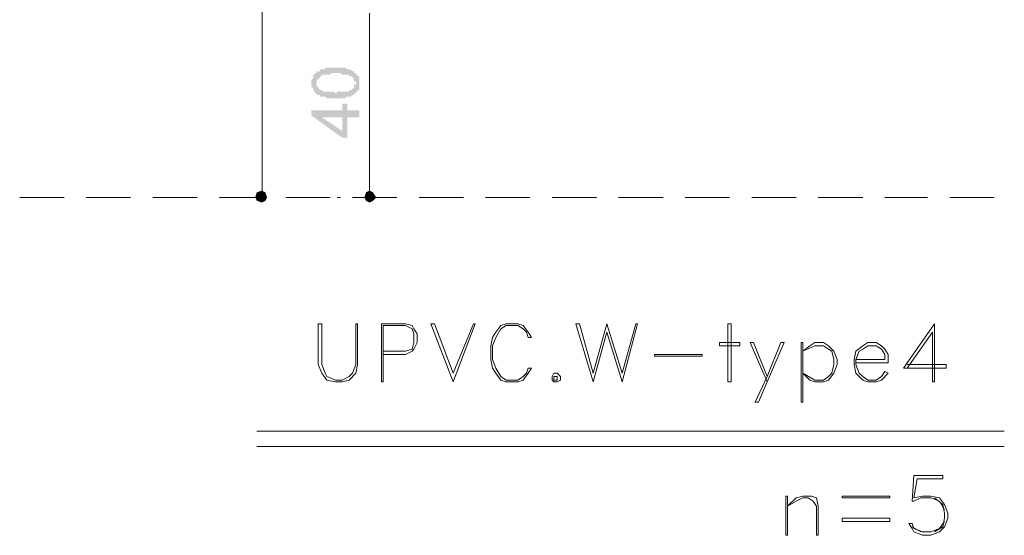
# Model space of a CAD drawing. Header units: metres. Extents: x 5.7 to 89.8, y 4 to 63.5.
# Tile 38 of 59: x 42.3 to 47.9, y 49.4 to 52.3. Entities that reach past the tile are written whole.
import ezdxf

# ---------------------------------------------------------------- set-up
doc = ezdxf.new("R2010")
doc.units = ezdxf.units.M
doc.header["$MEASUREMENT"] = 0
for name, color, linetype in [('PDF4_shib bandi', 7, 'Continuous'), ('PDF8_dim', 7, 'Continuous'), ('PDF8_khatchin', 7, 'Continuous'), ('PDF8_textt', 7, 'Continuous')]:
    doc.layers.add(name, color=color, linetype=linetype)

msp = doc.modelspace()

# ---------------------------------------------------------------- hatches: boundary and pattern name
at = {"layer": 'PDF4_shib bandi', "transparency": 33554559}
h = msp.add_hatch(color=256, dxfattribs=at)
h.paths.add_polyline_path([(43.2184, 51.177), (43.1221, 51.177), (43.2184, 51.177)], flags=0)
h.paths.add_polyline_path([(43.2184, 51.177), (43.1221, 51.177), (43.2184, 51.177)], flags=0)
h.paths.add_polyline_path([(43.2184, 51.177), (43.1221, 51.177), (43.2184, 51.177)], flags=0)
at = {"layer": 'PDF8_dim', "transparency": 33554559}
h = msp.add_hatch(color=256, dxfattribs=at)
h.paths.add_polyline_path([(44.0948, 51.8993), (44.0948, 51.8993), (44.0852, 51.8993), (44.0852, 51.8993), (44.0756, 51.8993), (44.0756, 51.8993), (44.0756, 51.8993), (44.066, 51.8993), (44.066, 51.8993), (44.0563, 51.8993), (44.0563, 51.8993), (44.0563, 51.8993), (44.0467, 51.8993), (44.0467, 51.8993), (44.0467, 51.8993), (44.0371, 51.909), (44.0371, 51.909), (44.0274, 51.909), (44.0274, 51.909), (44.0274, 51.909), (44.0274, 51.909), (44.0178, 51.909), (44.0178, 51.909), (44.0178, 51.909), (44.0082, 51.909), (44.0082, 51.9186), (43.9985, 51.9186), (43.9985, 51.9186), (43.9985, 51.9186), (43.9889, 51.9186), (43.9889, 51.9282), (43.9889, 51.9282), (43.9889, 51.9282), (43.9793, 51.9282), (43.9793, 51.9379), (43.9793, 51.9379), (43.9793, 51.9379), (43.9793, 51.9379), (43.9696, 51.9475), (43.9696, 51.9475), (43.9696, 51.9475), (43.9696, 51.9571), (43.9696, 51.9571), (43.9696, 51.9571), (43.96, 51.9667), (43.96, 51.9667), (43.96, 51.9667), (43.96, 51.9764), (43.96, 51.9764), (43.96, 51.986), (43.96, 51.986), (43.96, 51.986), (43.96, 51.986), (43.96, 51.9956), (43.96, 51.9956), (43.96, 52.0053), (43.96, 52.0053), (43.96, 52.0053), (43.9696, 52.0149), (43.9696, 52.0149), (43.9696, 52.0149), (43.9696, 52.0245), (43.9696, 52.0245), (43.9696, 52.0245), (43.9696, 52.0342), (43.9793, 52.0342), (43.9793, 52.0342), (43.9793, 52.0342), (43.9793, 52.0438), (43.9889, 52.0438), (43.9889, 52.0438), (43.9889, 52.0534), (43.9985, 52.0534), (43.9985, 52.0534), (43.9985, 52.0534), (44.0082, 52.0534), (44.0082, 52.0534), (44.0082, 52.0631), (44.0178, 52.0631), (44.0178, 52.0631), (44.0178, 52.0631), (44.0274, 52.0631), (44.0274, 52.0631), (44.0274, 52.0631), (44.0371, 52.0631), (44.0371, 52.0727), (44.0371, 52.0727), (44.0467, 52.0727), (44.0467, 52.0727), (44.0467, 52.0727), (44.0563, 52.0727), (44.0563, 52.0727), (44.0563, 52.0727), (44.066, 52.0727), (44.066, 52.0727), (44.0756, 52.0727), (44.0756, 52.0727), (44.0756, 52.0727), (44.0852, 52.0727), (44.0852, 52.0727), (44.0948, 52.0727), (44.0948, 52.0727), (44.0948, 52.0727), (44.1045, 52.0727), (44.1045, 52.0727), (44.1141, 52.0727), (44.1141, 52.0727), (44.1237, 52.0727), (44.1237, 52.0727), (44.1237, 52.0727), (44.1334, 52.0727), (44.1334, 52.0727), (44.143, 52.0727), (44.143, 52.0727), (44.143, 52.0727), (44.1526, 52.0727), (44.1526, 52.0727), (44.1526, 52.0727), (44.1623, 52.0631), (44.1623, 52.0631), (44.1623, 52.0631), (44.1719, 52.0631), (44.1719, 52.0631), (44.1719, 52.0631), (44.1815, 52.0631), (44.1815, 52.0631), (44.1815, 52.0631), (44.1912, 52.0534), (44.1912, 52.0534), (44.1912, 52.0534), (44.2008, 52.0534), (44.2008, 52.0534), (44.2008, 52.0438), (44.2104, 52.0438), (44.2104, 52.0438), (44.2104, 52.0438), (44.2104, 52.0342), (44.22, 52.0342), (44.22, 52.0342), (44.22, 52.0342), (44.22, 52.0342), (44.22, 52.0245), (44.2297, 52.0245), (44.2297, 52.0245), (44.2297, 52.0149), (44.2297, 52.0149), (44.2297, 52.0053), (44.2297, 52.0053), (44.2297, 52.0053), (44.2297, 51.9956), (44.2297, 51.9956), (44.2297, 51.9956), (44.2297, 51.986), (44.2297, 51.986), (44.2297, 51.986), (44.2297, 51.9764), (44.2297, 51.9764), (44.2297, 51.9667), (44.2297, 51.9667), (44.2297, 51.9667), (44.2297, 51.9571), (44.2297, 51.9571), (44.2297, 51.9571), (44.2297, 51.9475), (44.22, 51.9475), (44.22, 51.9475), (44.22, 51.9379), (44.22, 51.9379), (44.22, 51.9379), (44.2104, 51.9379), (44.2104, 51.9282), (44.2104, 51.9282), (44.2104, 51.9282), (44.2104, 51.9282), (44.2008, 51.9282), (44.2008, 51.9186), (44.2008, 51.9186), (44.2008, 51.9186), (44.1912, 51.9186), (44.1912, 51.9186), (44.1912, 51.9186), (44.1815, 51.909), (44.1815, 51.909), (44.1815, 51.909), (44.1815, 51.909), (44.1719, 51.909), (44.1719, 51.909), (44.1719, 51.909), (44.1623, 51.909), (44.1623, 51.909), (44.1526, 51.909), (44.1526, 51.8993), (44.1526, 51.8993), (44.143, 51.8993), (44.143, 51.8993), (44.1334, 51.8993), (44.1334, 51.8993), (44.1334, 51.8993), (44.1237, 51.8993), (44.1237, 51.8993), (44.1141, 51.8993), (44.1141, 51.8993), (44.1045, 51.8993), (44.1045, 51.8993), (44.0948, 51.8993)], flags=0)
h.paths.add_polyline_path([(44.0948, 51.9282), (44.1045, 51.9282), (44.1045, 51.9379), (44.1141, 51.9379), (44.1141, 51.9379), (44.1237, 51.9379), (44.1237, 51.9379), (44.1334, 51.9379), (44.1334, 51.9379), (44.143, 51.9379), (44.143, 51.9379), (44.1526, 51.9379), (44.1526, 51.9379), (44.1526, 51.9379), (44.1623, 51.9379), (44.1623, 51.9379), (44.1623, 51.9379), (44.1719, 51.9379), (44.1719, 51.9379), (44.1719, 51.9379), (44.1719, 51.9475), (44.1815, 51.9475), (44.1815, 51.9475), (44.1815, 51.9475), (44.1815, 51.9475), (44.1815, 51.9475), (44.1912, 51.9475), (44.1912, 51.9571), (44.1912, 51.9571), (44.2008, 51.9571), (44.2008, 51.9571), (44.2008, 51.9667), (44.2008, 51.9667), (44.2008, 51.9667), (44.2008, 51.9764), (44.2104, 51.9764), (44.2104, 51.9764), (44.2104, 51.986), (44.2104, 51.986), (44.2104, 51.986), (44.2104, 51.9956), (44.2104, 51.9956), (44.2008, 51.9956), (44.2008, 52.0053), (44.2008, 52.0053), (44.2008, 52.0053), (44.2008, 52.0149), (44.1912, 52.0149), (44.1912, 52.0149), (44.1912, 52.0245), (44.1912, 52.0245), (44.1815, 52.0245), (44.1815, 52.0245), (44.1815, 52.0245), (44.1815, 52.0245), (44.1719, 52.0245), (44.1719, 52.0342), (44.1719, 52.0342), (44.1719, 52.0342), (44.1623, 52.0342), (44.1623, 52.0342), (44.1623, 52.0342), (44.1526, 52.0342), (44.1526, 52.0342), (44.1526, 52.0342), (44.143, 52.0342), (44.143, 52.0342), (44.1334, 52.0342), (44.1334, 52.0342), (44.1334, 52.0342), (44.1237, 52.0438), (44.1237, 52.0438), (44.1141, 52.0438), (44.1141, 52.0438), (44.1045, 52.0438), (44.0948, 52.0438), (44.0948, 52.0438), (44.0948, 52.0438), (44.0852, 52.0438), (44.0852, 52.0438), (44.0756, 52.0438), (44.0756, 52.0438), (44.066, 52.0342), (44.066, 52.0342), (44.0563, 52.0342), (44.0563, 52.0342), (44.0467, 52.0342), (44.0467, 52.0342), (44.0467, 52.0342), (44.0371, 52.0342), (44.0371, 52.0342), (44.0371, 52.0342), (44.0274, 52.0342), (44.0274, 52.0342), (44.0274, 52.0342), (44.0178, 52.0342), (44.0178, 52.0342), (44.0178, 52.0245), (44.0178, 52.0245), (44.0082, 52.0245), (44.0082, 52.0245), (44.0082, 52.0245), (44.0082, 52.0245), (44.0082, 52.0149), (43.9985, 52.0149), (43.9985, 52.0149), (43.9985, 52.0149), (43.9985, 52.0053), (43.9889, 52.0053), (43.9889, 52.0053), (43.9889, 51.9956), (43.9889, 51.9956), (43.9889, 51.9956), (43.9889, 51.986), (43.9889, 51.986), (43.9889, 51.986), (43.9889, 51.9764), (43.9889, 51.9764), (43.9889, 51.9764), (43.9889, 51.9667), (43.9889, 51.9667), (43.9985, 51.9667), (43.9985, 51.9571), (43.9985, 51.9571), (43.9985, 51.9571), (44.0082, 51.9475), (44.0082, 51.9475), (44.0082, 51.9475), (44.0082, 51.9475), (44.0178, 51.9475), (44.0178, 51.9475), (44.0178, 51.9475), (44.0178, 51.9475), (44.0274, 51.9379), (44.0274, 51.9379), (44.0274, 51.9379), (44.0371, 51.9379), (44.0371, 51.9379), (44.0371, 51.9379), (44.0467, 51.9379), (44.0467, 51.9379), (44.0467, 51.9379), (44.0563, 51.9379), (44.0563, 51.9379), (44.066, 51.9379), (44.066, 51.9379), (44.0756, 51.9379), (44.0756, 51.9379), (44.0852, 51.9379), (44.0852, 51.9379), (44.0948, 51.9282), (44.0948, 51.9282), (44.0948, 51.9282)], flags=0)
h = msp.add_hatch(color=256, dxfattribs=at)
h.paths.add_polyline_path([(44.2297, 51.7934), (44.1623, 51.7934), (44.1623, 51.6778), (44.1334, 51.6778), (43.96, 51.803), (43.96, 51.8319), (44.1334, 51.8319), (44.1334, 51.8704), (44.1623, 51.8704), (44.1623, 51.8319), (44.2297, 51.8319)], flags=0)
h.paths.add_polyline_path([(44.1334, 51.7934), (44.0178, 51.7934), (44.1334, 51.7163)], flags=0)

# ---------------------------------------------------------------- linework, layer by layer
at = {"layer": 'PDF8_dim', "lineweight": 20}
for points in [[(43.6807, 57.9862), (43.6807, 57.9574), (43.6807, 51.4081), (43.6807, 51.3792)], [(44.2875, 52.3809), (44.2875, 52.3424), (44.2875, 51.4081), (44.2875, 51.3792)], [(43.4881, 51.3407), (43.517, 51.3407)], [(44.1045, 51.3407), (44.1237, 51.3407)]]:
    msp.add_lwpolyline(points, dxfattribs=at)
at = {"layer": 'PDF8_dim', "transparency": 33554559}
for points in [[(43.6807, 51.3407), (43.6518, 51.3696), (43.6422, 51.3407)], [(43.6807, 51.3792), (43.6807, 51.3407), (43.6518, 51.3696)], [(43.7, 51.3696), (43.6807, 51.3792), (43.6807, 51.3407)], [(43.6807, 51.3407), (43.7096, 51.3407), (43.7, 51.3696)], [(44.2875, 51.3407), (44.2682, 51.3696), (44.2586, 51.3407)], [(44.2875, 51.3792), (44.2875, 51.3407), (44.2682, 51.3696)], [(44.3067, 51.3696), (44.2875, 51.3792), (44.2875, 51.3407)], [(44.2875, 51.3407), (44.326, 51.3407), (44.3067, 51.3696)], [(43.6422, 51.3407), (43.6518, 51.3215), (43.6807, 51.3407)], [(43.6518, 51.3215), (43.6807, 51.3407), (43.6807, 51.3118)], [(43.6807, 51.3118), (43.7, 51.3215), (43.6807, 51.3407)], [(43.7, 51.3215), (43.6807, 51.3407), (43.7096, 51.3407)], [(44.2586, 51.3407), (44.2682, 51.3215), (44.2875, 51.3407)], [(44.2682, 51.3215), (44.2875, 51.3407), (44.2875, 51.3118)], [(44.2875, 51.3118), (44.3067, 51.3215), (44.2875, 51.3407)], [(44.3067, 51.3215), (44.2875, 51.3407), (44.326, 51.3407)]]:
    msp.add_solid(points, dxfattribs=at)
at = {"layer": 'PDF8_khatchin', "lineweight": 18}
for points in [[(42.3131, 51.3407), (42.5635, 51.3407)], [(42.6887, 51.3407), (42.9391, 51.3407)], [(43.0643, 51.3407), (43.3147, 51.3407)], [(43.4399, 51.3407), (43.6903, 51.3407)], [(43.8155, 51.3407), (44.066, 51.3407)], [(44.1912, 51.3407), (44.4416, 51.3407)], [(44.5668, 51.3407), (44.8172, 51.3407)], [(44.9424, 51.3407), (45.1928, 51.3407)], [(45.318, 51.3407), (45.5684, 51.3407)], [(45.6936, 51.3407), (45.944, 51.3407)], [(46.0692, 51.3407), (46.3197, 51.3407)], [(46.4449, 51.3407), (46.6953, 51.3407)], [(46.8205, 51.3407), (47.0709, 51.3407)], [(47.1961, 51.3407), (47.4369, 51.3407)], [(47.5621, 51.3407), (47.8125, 51.3407)]]:
    msp.add_lwpolyline(points, dxfattribs=at)
at = {"layer": 'PDF8_textt', "lineweight": 20}
for points in [[(44.22, 50.628), (44.2104, 50.628), (44.2104, 50.3969), (44.1912, 50.3487), (44.1719, 50.3294), (44.1334, 50.3102), (44.0948, 50.3102), (44.0467, 50.3294), (44.0371, 50.3487), (44.0178, 50.3969), (44.0178, 50.628), (43.9985, 50.628), (43.9985, 50.3969), (44.0178, 50.3487), (44.0467, 50.3102), (44.0948, 50.3005), (44.1334, 50.3005), (44.1719, 50.3102), (44.2104, 50.3487), (44.22, 50.3969)], [(44.7594, 50.3005), (44.6342, 50.628), (44.6535, 50.628), (44.7594, 50.3487), (44.875, 50.628), (44.8846, 50.628)], [(45.2024, 50.3776), (45.1832, 50.3776), (45.1735, 50.3487), (45.1543, 50.3294), (45.1254, 50.3102), (45.058, 50.3102), (45.0291, 50.3294), (45.0002, 50.3776), (44.9809, 50.4258), (44.9809, 50.5028), (45.0002, 50.551), (45.0291, 50.5991), (45.058, 50.6184), (45.1254, 50.6184), (45.1543, 50.5991), (45.1735, 50.5799), (45.1832, 50.551), (45.2024, 50.551), (45.1832, 50.5799), (45.1543, 50.6184), (45.1254, 50.628), (45.058, 50.628), (45.0291, 50.6184), (45.0002, 50.5799), (44.9809, 50.551), (44.9713, 50.5028), (44.9713, 50.4258), (44.9809, 50.3776), (45.0002, 50.3487), (45.0291, 50.3102), (45.058, 50.3005), (45.1254, 50.3005), (45.1543, 50.3102), (45.1832, 50.3487)], [(45.7129, 50.3005), (45.6262, 50.5799), (45.5492, 50.3005), (45.4528, 50.628), (45.4721, 50.628), (45.5492, 50.3487), (45.6262, 50.628), (45.7129, 50.3487), (45.7899, 50.628), (45.7996, 50.628)], [(46.3293, 50.3005), (46.3293, 50.628), (46.31, 50.628), (46.31, 50.3005)], [(46.3774, 50.5028), (46.2619, 50.5028), (46.2619, 50.5221), (46.3774, 50.5221)], [(46.4641, 50.185), (46.4834, 50.185), (46.5315, 50.3005), (46.6278, 50.5221), (46.6086, 50.5221), (46.5315, 50.3294)], [(46.7338, 50.185), (46.7338, 50.5221), (46.7242, 50.5221), (46.7242, 50.185)], [(46.7338, 50.3487), (46.8012, 50.3102), (46.8494, 50.3102), (46.8783, 50.3294), (46.8975, 50.3487), (46.9072, 50.3969), (46.9072, 50.4258), (46.8975, 50.4739), (46.8783, 50.4835), (46.8494, 50.5028), (46.8012, 50.5028), (46.7338, 50.4739), (46.7723, 50.5028), (46.8012, 50.5221), (46.8494, 50.5221), (46.8783, 50.5028), (46.9072, 50.4739), (46.9264, 50.4258), (46.9264, 50.3969), (46.9072, 50.3487), (46.8783, 50.3102), (46.8494, 50.3005), (46.8012, 50.3005), (46.7723, 50.3102)], [(46.1656, 50.445), (45.8959, 50.445), (45.8959, 50.4546), (46.1656, 50.4546)], [(45.3276, 50.3487), (45.318, 50.3294), (45.318, 50.3102), (45.3276, 50.3005), (45.3469, 50.3005), (45.3662, 50.3102), (45.3662, 50.3294), (45.3469, 50.3487)], [(45.3276, 50.3294), (45.3276, 50.3102), (45.3469, 50.3102), (45.3469, 50.3294)], [(46.6471, 49.4337), (46.6471, 49.6553), (46.6375, 49.6553), (46.6375, 49.4337)], [(46.8205, 49.4337), (46.8108, 49.4337), (46.8108, 49.5975), (46.7916, 49.6264), (46.7627, 49.6456), (46.7338, 49.6456), (46.6953, 49.6264), (46.6471, 49.5975), (46.6953, 49.6456), (46.7338, 49.6553), (46.7819, 49.6553), (46.8108, 49.6456), (46.8205, 49.5975)], [(47.225, 49.6456), (46.9553, 49.6456), (46.9553, 49.6553), (47.225, 49.6553)], [(47.225, 49.5108), (46.9553, 49.5108), (46.9553, 49.5301), (47.225, 49.5301)]]:
    msp.add_lwpolyline(points, close=True, dxfattribs=at)
for points in [[(44.3645, 50.4546), (44.4897, 50.4546), (44.5282, 50.4739), (44.5379, 50.4835), (44.5571, 50.5221), (44.5571, 50.5702), (44.5379, 50.5991), (44.5282, 50.6184), (44.4897, 50.628), (44.3549, 50.628), (44.3549, 50.3005), (44.3645, 50.3005), (44.3645, 50.6184), (44.4897, 50.6184), (44.5282, 50.5991), (44.5379, 50.5702), (44.5379, 50.5221), (44.5282, 50.4835), (44.4897, 50.4739), (44.3645, 50.4739)], [(47.3213, 50.3776), (47.4658, 50.5799), (47.4658, 50.3005), (47.4754, 50.3005), (47.4754, 50.628), (47.302, 50.3776), (47.5428, 50.3776), (47.5428, 50.3969), (47.3213, 50.3969)], [(46.5315, 50.3005), (46.4352, 50.5221), (46.4545, 50.5221), (46.5315, 50.3294)], [(47.0324, 50.4065), (47.2154, 50.4065), (47.2154, 50.4546), (47.1961, 50.4835), (47.1768, 50.5028), (47.1479, 50.5221), (47.0998, 50.5221), (47.0709, 50.5028), (47.0324, 50.4739), (47.0227, 50.4258), (47.0227, 50.3969), (47.0324, 50.3487), (47.0709, 50.3102), (47.0998, 50.3005), (47.1479, 50.3005), (47.1768, 50.3102), (47.2154, 50.3487), (47.1961, 50.3583), (47.1768, 50.3294), (47.1479, 50.3102), (47.0998, 50.3102), (47.0709, 50.3294), (47.0516, 50.3487), (47.0324, 50.3969), (47.0324, 50.4258), (47.0516, 50.4739), (47.0709, 50.4835), (47.0998, 50.5028), (47.1479, 50.5028), (47.1768, 50.4835), (47.1961, 50.4546), (47.1961, 50.4258), (47.0324, 50.4258)], [(43.6518, 50.0212), (47.8703, 50.0212)], [(43.6518, 49.9346), (47.8703, 49.9346)], [(47.5332, 49.5108), (47.5043, 49.4723), (47.4561, 49.453), (47.408, 49.453), (47.3598, 49.4723), (47.3502, 49.5012), (47.3309, 49.5012), (47.3502, 49.4723), (47.3598, 49.453), (47.408, 49.4337), (47.4561, 49.4337), (47.5043, 49.453), (47.5332, 49.4819), (47.5524, 49.5301), (47.5524, 49.5589), (47.5332, 49.6071), (47.5043, 49.6456), (47.4561, 49.6553), (47.408, 49.6553), (47.3598, 49.6456), (47.3791, 49.7516), (47.5236, 49.7516), (47.5236, 49.7708), (47.3598, 49.7708), (47.3502, 49.6264), (47.3598, 49.6264), (47.3983, 49.6456), (47.4561, 49.6456), (47.5043, 49.6264), (47.5332, 49.5782)], [(47.4754, 49.6456), (47.5236, 49.6071), (47.5332, 49.5589), (47.5332, 49.5301), (47.5236, 49.4819), (47.4754, 49.453)], [(47.3983, 49.453), (47.3502, 49.4819)]]:
    msp.add_lwpolyline(points, dxfattribs=at)

doc.saveas('drawing.dxf')
